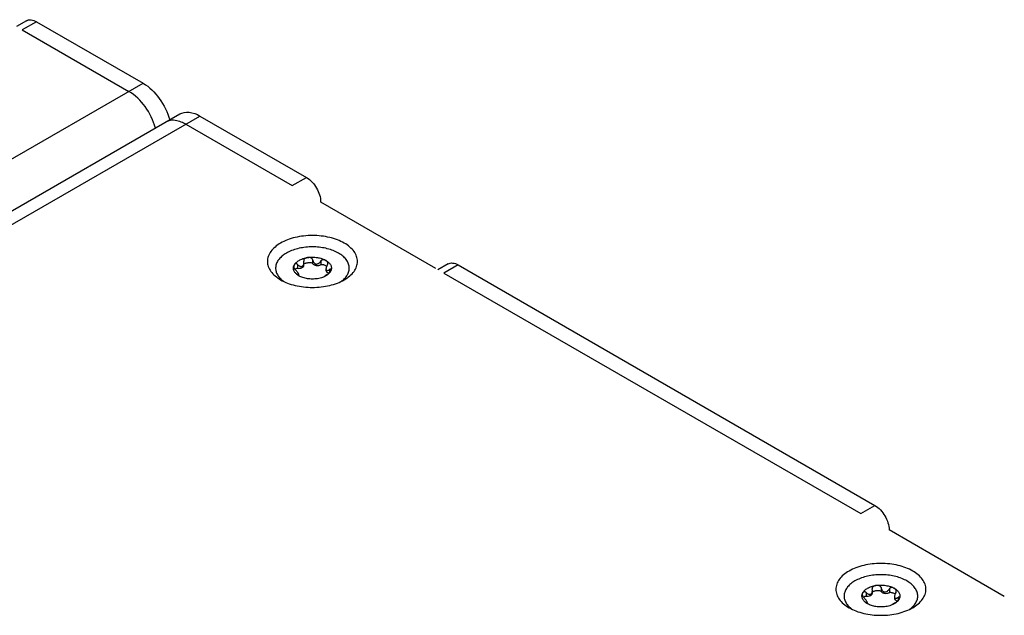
# Model space of a CAD drawing. Header units: inches. Extents: x 0 to 34, y 0 to 22.
# Tile 61 of 71: x 25 to 26.7, y 14.5 to 15.6. Entities that reach past the tile are written whole.
import ezdxf

# ---------------------------------------------------------------- set-up
doc = ezdxf.new("R2010")
doc.units = ezdxf.units.IN
doc.header["$LTSCALE"] = 1.87
doc.header["$MEASUREMENT"] = 0
doc.layers.get('0').update_dxf_attribs({"linetype": 'CONTINUOUS'})

msp = doc.modelspace()

# ---------------------------------------------------------------- linework, layer by layer
at = {"color": 7, "linetype": 'CONTINUOUS'}
for p, q in [((25.0071, 15.5513), (24.99, 15.5414)), ((25.0243, 15.5496), (25, 15.5355)), ((25.0243, 15.5496), (25.207, 15.4441)), ((23.793, 14.6277), (25.207, 15.4441)), ((23.8703, 14.5831), (25.27, 15.3913)), ((23.8904, 14.5714), (25.3045, 15.3878)), ((25.3045, 15.3878), (25.4872, 15.2824)), ((25.4628, 15.2683), (25.4872, 15.2824)), ((25.709, 15.1262), (25.5116, 15.2402)), ((25.4824, 15.1398), (25.4824, 15.139)), ((25.4976, 15.1414), (25.4976, 15.135)), ((25.4652, 15.1295), (25.466, 15.1317)), ((25.472, 15.133), (25.472, 15.1266)), ((25.4827, 15.1362), (25.4824, 15.139)), ((25.4827, 15.1314), (25.4827, 15.1362)), ((25.5119, 15.1392), (25.5119, 15.1328)), ((25.5206, 15.1255), (25.5206, 15.1229)), ((25.5269, 15.1245), (25.5269, 15.1192)), ((25.7298, 15.134), (25.7126, 15.1241)), ((25.747, 15.1323), (25.7226, 15.1183)), ((25.747, 15.1323), (26.4615, 14.7198)), ((25.4717, 15.116), (25.471, 15.1161)), ((25.4717, 15.116), (25.4717, 15.1154)), ((25.4742, 15.1137), (25.4742, 15.1156)), ((25.5201, 15.1139), (25.5176, 15.1121)), ((25.5204, 15.1135), (25.5176, 15.1121)), ((25.5228, 15.1157), (25.5201, 15.1139)), ((25.5231, 15.1153), (25.5204, 15.1135)), ((26.4372, 14.7057), (26.4615, 14.7198)), ((26.6834, 14.5636), (26.4859, 14.6777)), ((26.4397, 14.5669), (26.4404, 14.5691)), ((26.4464, 14.5705), (26.4464, 14.5641)), ((26.4568, 14.5773), (26.4569, 14.5765)), ((26.4572, 14.5737), (26.4569, 14.5765)), ((26.4572, 14.5689), (26.4572, 14.5737)), ((26.4721, 14.5789), (26.4721, 14.5725)), ((26.4864, 14.5767), (26.4864, 14.5703)), ((26.4462, 14.5534), (26.4455, 14.5536)), ((26.4462, 14.5534), (26.4462, 14.5528)), ((26.4486, 14.5512), (26.4486, 14.553)), ((26.4946, 14.5514), (26.492, 14.5496)), ((26.4948, 14.551), (26.4921, 14.5496)), ((26.4973, 14.5532), (26.4946, 14.5514)), ((26.4975, 14.5528), (26.4948, 14.551)), ((26.4951, 14.5629), (26.4951, 14.5604)), ((26.5013, 14.562), (26.5013, 14.5567))]:
    msp.add_line(p, q, dxfattribs=at)
at = {"color": 3, "linetype": 'CONTINUOUS'}
for p, q in [((25, 15.5355), (25.1827, 15.43)), ((25.2801, 15.3738), (25.4628, 15.2683)), ((25.7226, 15.1183), (26.4372, 14.7057))]:
    msp.add_line(p, q, dxfattribs=at)
at = {"color": 7, "linetype": 'CONTINUOUS'}
for centre, radius, start, end in [((25.4762, 15.1267), 0.0114, 166.1516, 168.9482), ((25.4735, 15.1397), 0.0438, 228.6449, 230.5002), ((25.4758, 15.1425), 0.0474, 230.5147, 234.8289), ((25.5197, 15.1417), 0.0463, 307.2771, 309.9809), ((25.5176, 15.1443), 0.0497, 305.1757, 307.2685), ((26.4507, 14.5642), 0.0114, 166.1516, 168.9482), ((26.4479, 14.5771), 0.0437, 228.6445, 230.4545), ((26.4502, 14.5799), 0.0473, 230.47, 234.8303), ((26.4921, 14.5818), 0.0497, 305.1757, 307.2685), ((26.4941, 14.5792), 0.0464, 307.2778, 309.8628)]:
    msp.add_arc(centre, radius, start, end, dxfattribs=at)
for points, knots in [([(25.0071, 15.5513), (25.0094, 15.5526), (25.0158, 15.5536), (25.0215, 15.5512), (25.0243, 15.5496)], [0, 0, 0, 0, 0.449167, 1, 1, 1, 1]), ([(25.207, 15.4441), (25.2181, 15.4377), (25.2372, 15.4184), (25.2491, 15.3943), (25.2527, 15.3811)], [0, 0, 0, 0, 0.482053, 1, 1, 1, 1]), ([(25.27, 15.3913), (25.2747, 15.3939), (25.2874, 15.3959), (25.2988, 15.3911), (25.3045, 15.3878)], [0, 0, 0, 0, 0.449167, 1, 1, 1, 1]), ([(25.4872, 15.2824), (25.4944, 15.2782), (25.5058, 15.265), (25.5115, 15.2485), (25.5115, 15.2402)], [0, 0, 0, 0, 0.500006, 1, 1, 1, 1]), ([(25.552, 15.1067), (25.5553, 15.1087), (25.5615, 15.1129), (25.5688, 15.1206), (25.5728, 15.1279), (25.5743, 15.1338), (25.5747, 15.1382), (25.5743, 15.1427), (25.5728, 15.1486), (25.5688, 15.1559), (25.5615, 15.1636), (25.5518, 15.1703), (25.5401, 15.1757), (25.5268, 15.1798), (25.5124, 15.1822), (25.4974, 15.1831), (25.4824, 15.1822), (25.468, 15.1798), (25.4547, 15.1757), (25.4466, 15.1719), (25.4428, 15.1698)], [0, 0, 0, 0, 0.06036, 0.114358, 0.162927, 0.185899, 0.208445, 0.230991, 0.253963, 0.302532, 0.35653, 0.41689, 0.483455, 0.555278, 0.630877, 0.708445, 0.786013, 0.861612, 0.933435, 1, 1, 1, 1]), ([(25.4428, 15.1698), (25.4394, 15.1678), (25.4333, 15.1636), (25.426, 15.1559), (25.422, 15.1486), (25.4205, 15.1427), (25.4201, 15.1382), (25.4205, 15.1338), (25.422, 15.1279), (25.426, 15.1206), (25.4333, 15.1129), (25.4395, 15.1087), (25.4428, 15.1067)], [0, 0, 0, 0, 0.144785, 0.274307, 0.390807, 0.445907, 0.499989, 0.554071, 0.609173, 0.725678, 0.855208, 1, 1, 1, 1]), ([(25.5494, 15.1061), (25.5515, 15.1079), (25.5552, 15.1116), (25.5591, 15.1181), (25.5609, 15.125), (25.5603, 15.132), (25.5575, 15.1387), (25.5526, 15.1449), (25.5459, 15.1505), (25.5376, 15.1552), (25.528, 15.1589), (25.5174, 15.1616), (25.5061, 15.1631), (25.4945, 15.1634), (25.483, 15.1625), (25.472, 15.1604), (25.4619, 15.1572), (25.4556, 15.1543), (25.4527, 15.1526)], [0, 0, 0, 0, 0.054514, 0.103741, 0.14947, 0.19442, 0.241546, 0.293171, 0.350558, 0.413964, 0.482869, 0.556202, 0.63252, 0.710159, 0.787363, 0.862403, 0.933707, 1, 1, 1, 1]), ([(25.4527, 15.1526), (25.4503, 15.1512), (25.4459, 15.1482), (25.4403, 15.1428), (25.4364, 15.1369), (25.4343, 15.1307), (25.4341, 15.1242), (25.4358, 15.1179), (25.4394, 15.1119), (25.4427, 15.1085), (25.4446, 15.1068)], [0, 0, 0, 0, 0.149362, 0.285023, 0.408283, 0.522479, 0.632921, 0.745886, 0.866988, 1, 1, 1, 1]), ([(25.466, 15.1317), (25.4668, 15.1334), (25.4693, 15.1366), (25.4726, 15.139), (25.4744, 15.1401)], [0, 0, 0, 0, 0.462863, 1, 1, 1, 1]), ([(25.4744, 15.1401), (25.4765, 15.1413), (25.4813, 15.1434), (25.4863, 15.1445), (25.489, 15.1449)], [0, 0, 0, 0, 0.477388, 1, 1, 1, 1]), ([(25.489, 15.1449), (25.4882, 15.1448), (25.4867, 15.1445), (25.485, 15.1437), (25.4838, 15.1428), (25.483, 15.142), (25.4825, 15.1409), (25.4824, 15.1402), (25.4824, 15.1398)], [0, 0, 0, 0, 0.255133, 0.504723, 0.627908, 0.750456, 0.873864, 1, 1, 1, 1]), ([(25.489, 15.1449), (25.4918, 15.1454), (25.4974, 15.1458), (25.5057, 15.1452), (25.5135, 15.1434), (25.5183, 15.1413), (25.5204, 15.1401)], [0, 0, 0, 0, 0.261231, 0.522456, 0.772024, 1, 1, 1, 1]), ([(25.4976, 15.1414), (25.4976, 15.1418), (25.4972, 15.1426), (25.4964, 15.1436), (25.4953, 15.1443), (25.4937, 15.1449), (25.4915, 15.1452), (25.4898, 15.1451), (25.489, 15.1449)], [0, 0, 0, 0, 0.124252, 0.249241, 0.374987, 0.501039, 0.751829, 1, 1, 1, 1]), ([(25.4976, 15.1414), (25.4978, 15.1406), (25.4983, 15.1389), (25.4995, 15.1366), (25.501, 15.135), (25.5025, 15.1341), (25.5041, 15.1336), (25.5063, 15.1338), (25.5086, 15.1352), (25.5105, 15.137), (25.5115, 15.1384), (25.5119, 15.1392)], [0, 0, 0, 0, 0.125061, 0.249967, 0.374367, 0.436533, 0.498555, 0.621959, 0.74694, 0.873188, 1, 1, 1, 1]), ([(25.5204, 15.1401), (25.5198, 15.1404), (25.5184, 15.141), (25.5165, 15.1414), (25.515, 15.1413), (25.5138, 15.1409), (25.5127, 15.1402), (25.5122, 15.1396), (25.5119, 15.1392)], [0, 0, 0, 0, 0.229664, 0.470778, 0.597067, 0.727725, 0.862623, 1, 1, 1, 1]), ([(25.5204, 15.1401), (25.5222, 15.139), (25.5255, 15.1366), (25.5285, 15.1327), (25.5297, 15.1293), (25.53, 15.1268), (25.5297, 15.1243), (25.5291, 15.1227), (25.5288, 15.122)], [0, 0, 0, 0, 0.293058, 0.545587, 0.661032, 0.772791, 0.88456, 1, 1, 1, 1]), ([(25.5238, 15.1352), (25.5238, 15.1357), (25.5236, 15.1368), (25.5228, 15.1381), (25.5217, 15.1392), (25.5208, 15.1398), (25.5204, 15.1401)], [0, 0, 0, 0, 0.260933, 0.50693, 0.75116, 1, 1, 1, 1]), ([(25.4744, 15.1135), (25.4728, 15.1145), (25.4699, 15.1165), (25.4666, 15.1203), (25.4651, 15.1239), (25.4648, 15.1268), (25.465, 15.1282), (25.4651, 15.1289)], [0, 0, 0, 0, 0.292404, 0.549713, 0.779641, 0.889817, 1, 1, 1, 1]), ([(25.466, 15.1317), (25.4659, 15.1315), (25.4656, 15.1308), (25.4655, 15.13), (25.4655, 15.1294)], [0, 0, 0, 0, 0.240951, 1, 1, 1, 1]), ([(25.4655, 15.1294), (25.4655, 15.1285), (25.466, 15.1266), (25.4671, 15.125), (25.4679, 15.1242)], [0, 0, 0, 0, 0.444907, 1, 1, 1, 1]), ([(25.472, 15.133), (25.4717, 15.1333), (25.4711, 15.1338), (25.47, 15.1341), (25.4691, 15.1342), (25.4679, 15.1339), (25.4668, 15.133), (25.4662, 15.1321), (25.466, 15.1317)], [0, 0, 0, 0, 0.165468, 0.313412, 0.444096, 0.563129, 0.783865, 1, 1, 1, 1]), ([(25.4674, 15.1248), (25.4679, 15.1253), (25.4693, 15.1263), (25.4711, 15.1268), (25.472, 15.1266)], [0, 0, 0, 0, 0.450616, 1, 1, 1, 1]), ([(25.4741, 15.1156), (25.4741, 15.1158), (25.474, 15.1163), (25.4736, 15.1172), (25.4729, 15.1183), (25.4721, 15.1195), (25.4711, 15.1207), (25.4698, 15.1223), (25.4687, 15.1235), (25.4679, 15.1242)], [0, 0, 0, 0, 0.057012, 0.149742, 0.271653, 0.410548, 0.5571, 0.705939, 1, 1, 1, 1]), ([(25.472, 15.133), (25.4726, 15.1324), (25.4738, 15.1314), (25.4755, 15.1303), (25.477, 15.1298), (25.4781, 15.1296), (25.4792, 15.1297), (25.4799, 15.13), (25.4802, 15.1301)], [0, 0, 0, 0, 0.270423, 0.527957, 0.650827, 0.769595, 0.885152, 1, 1, 1, 1]), ([(25.472, 15.1266), (25.4732, 15.1264), (25.4758, 15.1264), (25.4788, 15.1271), (25.4807, 15.1282), (25.4818, 15.1292), (25.4825, 15.1302), (25.4827, 15.1311), (25.4827, 15.1314)], [0, 0, 0, 0, 0.299692, 0.580883, 0.704748, 0.814643, 0.911534, 1, 1, 1, 1]), ([(25.4802, 15.1301), (25.4806, 15.1304), (25.4814, 15.1312), (25.4822, 15.1327), (25.4826, 15.1344), (25.4827, 15.1356), (25.4827, 15.1362)], [0, 0, 0, 0, 0.230953, 0.476952, 0.734871, 1, 1, 1, 1]), ([(25.4827, 15.1337), (25.4829, 15.1339), (25.4833, 15.1343), (25.4843, 15.1349), (25.4859, 15.1354), (25.4878, 15.1359), (25.4899, 15.1363), (25.492, 15.1364), (25.4942, 15.1364), (25.4959, 15.1361), (25.4971, 15.1356), (25.4975, 15.1352), (25.4976, 15.135)], [0, 0, 0, 0, 0.050181, 0.105945, 0.227112, 0.355925, 0.489248, 0.625169, 0.761617, 0.893487, 0.952466, 1, 1, 1, 1]), ([(25.4976, 15.135), (25.4981, 15.1341), (25.4995, 15.1329), (25.5017, 15.132), (25.5044, 15.1313), (25.5074, 15.1313), (25.5101, 15.1319), (25.5114, 15.1325), (25.5119, 15.1328)], [0, 0, 0, 0, 0.200285, 0.324188, 0.459287, 0.741052, 0.876435, 1, 1, 1, 1]), ([(25.5119, 15.1328), (25.5123, 15.133), (25.5133, 15.1332), (25.5147, 15.1332), (25.5161, 15.1329), (25.5179, 15.1325), (25.5198, 15.1316), (25.5212, 15.1308), (25.5218, 15.1303)], [0, 0, 0, 0, 0.128492, 0.267704, 0.403469, 0.533795, 0.778037, 1, 1, 1, 1]), ([(25.5231, 15.1328), (25.5224, 15.1316), (25.5215, 15.1298), (25.5208, 15.1273), (25.5206, 15.1261), (25.5206, 15.1255)], [0, 0, 0, 0, 0.521123, 0.77059, 1, 1, 1, 1]), ([(25.5206, 15.1255), (25.5206, 15.1251), (25.5207, 15.1243), (25.5211, 15.1234), (25.5219, 15.1228), (25.5228, 15.1227), (25.5237, 15.1229), (25.5248, 15.1233), (25.5258, 15.1238), (25.5265, 15.1243), (25.5269, 15.1245)], [0, 0, 0, 0, 0.142843, 0.258675, 0.357678, 0.459441, 0.57437, 0.703662, 0.846183, 1, 1, 1, 1]), ([(25.5206, 15.1229), (25.5206, 15.1224), (25.5209, 15.1213), (25.5221, 15.12), (25.5239, 15.1189), (25.5253, 15.1185), (25.526, 15.1183)], [0, 0, 0, 0, 0.19873, 0.425496, 0.693339, 1, 1, 1, 1]), ([(25.5231, 15.1328), (25.5233, 15.1331), (25.5236, 15.1339), (25.5238, 15.1348), (25.5238, 15.1352)], [0, 0, 0, 0, 0.51506, 1, 1, 1, 1]), ([(25.5293, 15.1238), (25.5293, 15.1241), (25.5292, 15.1244), (25.529, 15.1248), (25.5286, 15.1251), (25.528, 15.1251), (25.5274, 15.1248), (25.5271, 15.1246), (25.5269, 15.1245)], [0, 0, 0, 0, 0.209438, 0.304235, 0.399221, 0.63592, 0.801604, 1, 1, 1, 1]), ([(25.5288, 15.122), (25.5289, 15.1223), (25.5292, 15.1229), (25.5293, 15.1235), (25.5293, 15.1238)], [0, 0, 0, 0, 0.539261, 1, 1, 1, 1]), ([(25.7298, 15.134), (25.7321, 15.1354), (25.7385, 15.1364), (25.7441, 15.134), (25.747, 15.1323)], [0, 0, 0, 0, 0.449167, 1, 1, 1, 1]), ([(25.4428, 15.1067), (25.4466, 15.1046), (25.4547, 15.1008), (25.468, 15.0967), (25.4824, 15.0943), (25.4974, 15.0934), (25.5124, 15.0943), (25.5268, 15.0967), (25.5401, 15.1008), (25.5482, 15.1046), (25.552, 15.1067)], [0, 0, 0, 0, 0.114159, 0.237333, 0.366983, 0.500006, 0.633028, 0.762676, 0.885846, 1, 1, 1, 1]), ([(25.471, 15.1161), (25.471, 15.1161), (25.4711, 15.1161), (25.4711, 15.1159), (25.4714, 15.1157), (25.4717, 15.1154), (25.4721, 15.1151), (25.4726, 15.1147), (25.4734, 15.1142), (25.474, 15.1138), (25.4744, 15.1135)], [0, 0, 0, 0, 0.017902, 0.044777, 0.123689, 0.229366, 0.355395, 0.498057, 0.654557, 1, 1, 1, 1]), ([(25.4717, 15.116), (25.472, 15.1158), (25.4725, 15.1156), (25.4731, 15.1153), (25.4734, 15.1152), (25.4737, 15.1152), (25.474, 15.1152), (25.4741, 15.1153), (25.4741, 15.1155), (25.4741, 15.1156)], [0, 0, 0, 0, 0.379129, 0.535815, 0.667278, 0.771669, 0.85082, 0.917383, 1, 1, 1, 1]), ([(25.5058, 15.1087), (25.503, 15.1083), (25.4974, 15.1078), (25.4891, 15.1085), (25.4813, 15.1103), (25.4765, 15.1123), (25.4744, 15.1135)], [0, 0, 0, 0, 0.261231, 0.522456, 0.772024, 1, 1, 1, 1]), ([(25.5176, 15.1121), (25.5167, 15.1117), (25.5129, 15.1102), (25.5089, 15.1092), (25.5058, 15.1087)], [0, 0, 0, 0, 0.237717, 1, 1, 1, 1]), ([(25.5228, 15.1157), (25.5235, 15.1162), (25.5248, 15.1172), (25.527, 15.1191), (25.5283, 15.1208), (25.5288, 15.122)], [0, 0, 0, 0, 0.283401, 0.563926, 1, 1, 1, 1]), ([(25.5288, 15.122), (25.5282, 15.1207), (25.5265, 15.1182), (25.5243, 15.1163), (25.5231, 15.1153)], [0, 0, 0, 0, 0.472041, 1, 1, 1, 1]), ([(26.4615, 14.7198), (26.4688, 14.7156), (26.4802, 14.7024), (26.4859, 14.6859), (26.4859, 14.6776)], [0, 0, 0, 0, 0.500006, 1, 1, 1, 1]), ([(26.5264, 14.5442), (26.5298, 14.5462), (26.5359, 14.5504), (26.5433, 14.5581), (26.5472, 14.5654), (26.5487, 14.5713), (26.5491, 14.5757), (26.5487, 14.5801), (26.5472, 14.5861), (26.5433, 14.5933), (26.5359, 14.601), (26.5262, 14.6077), (26.5145, 14.6132), (26.5012, 14.6172), (26.4868, 14.6197), (26.4718, 14.6205), (26.4569, 14.6197), (26.4425, 14.6172), (26.4292, 14.6132), (26.421, 14.6094), (26.4173, 14.6072)], [0, 0, 0, 0, 0.06036, 0.114358, 0.162927, 0.185899, 0.208445, 0.230991, 0.253963, 0.302532, 0.35653, 0.41689, 0.483455, 0.555278, 0.630877, 0.708445, 0.786013, 0.861612, 0.933435, 1, 1, 1, 1]), ([(26.4173, 14.6072), (26.4139, 14.6053), (26.4077, 14.601), (26.4004, 14.5933), (26.3965, 14.5861), (26.3949, 14.5801), (26.3945, 14.5757), (26.3949, 14.5713), (26.3965, 14.5654), (26.4004, 14.5581), (26.4077, 14.5504), (26.4139, 14.5462), (26.4173, 14.5442)], [0, 0, 0, 0, 0.144785, 0.274307, 0.390807, 0.445907, 0.499989, 0.554071, 0.609173, 0.725678, 0.855208, 1, 1, 1, 1]), ([(26.5238, 14.5435), (26.5259, 14.5453), (26.5296, 14.549), (26.5335, 14.5555), (26.5353, 14.5624), (26.5347, 14.5694), (26.5319, 14.5761), (26.5271, 14.5824), (26.5204, 14.5879), (26.5121, 14.5926), (26.5025, 14.5964), (26.4919, 14.5991), (26.4806, 14.6006), (26.469, 14.6009), (26.4575, 14.6), (26.4465, 14.5979), (26.4363, 14.5947), (26.4301, 14.5917), (26.4272, 14.5901)], [0, 0, 0, 0, 0.054578, 0.103852, 0.149605, 0.194551, 0.241652, 0.293242, 0.350594, 0.41397, 0.482853, 0.556173, 0.632487, 0.710129, 0.78734, 0.862389, 0.933701, 1, 1, 1, 1]), ([(26.4272, 14.5901), (26.4248, 14.5887), (26.4203, 14.5857), (26.4148, 14.5803), (26.4108, 14.5744), (26.4087, 14.5681), (26.4085, 14.5617), (26.4103, 14.5554), (26.4138, 14.5494), (26.4172, 14.5459), (26.419, 14.5443)], [0, 0, 0, 0, 0.149362, 0.285023, 0.408283, 0.522479, 0.632921, 0.745886, 0.866988, 1, 1, 1, 1]), ([(26.4634, 14.5824), (26.4662, 14.5828), (26.4718, 14.5832), (26.4802, 14.5826), (26.4879, 14.5808), (26.4927, 14.5788), (26.4948, 14.5775)], [0, 0, 0, 0, 0.261231, 0.522456, 0.772024, 1, 1, 1, 1]), ([(26.4721, 14.5789), (26.472, 14.5793), (26.4717, 14.5801), (26.4708, 14.5811), (26.4697, 14.5818), (26.4681, 14.5824), (26.466, 14.5827), (26.4643, 14.5825), (26.4634, 14.5824)], [0, 0, 0, 0, 0.124252, 0.249241, 0.374987, 0.501039, 0.751829, 1, 1, 1, 1]), ([(26.4489, 14.551), (26.4472, 14.5519), (26.4443, 14.554), (26.441, 14.5578), (26.4396, 14.5614), (26.4393, 14.5643), (26.4394, 14.5657), (26.4395, 14.5664)], [0, 0, 0, 0, 0.292404, 0.549713, 0.779641, 0.889817, 1, 1, 1, 1]), ([(26.4404, 14.5691), (26.4404, 14.569), (26.4401, 14.5682), (26.4399, 14.5674), (26.4399, 14.5668)], [0, 0, 0, 0, 0.240951, 1, 1, 1, 1]), ([(26.4399, 14.5668), (26.44, 14.566), (26.4404, 14.564), (26.4416, 14.5624), (26.4423, 14.5617)], [0, 0, 0, 0, 0.444907, 1, 1, 1, 1]), ([(26.4404, 14.5691), (26.4412, 14.5708), (26.4437, 14.5741), (26.447, 14.5765), (26.4489, 14.5775)], [0, 0, 0, 0, 0.462863, 1, 1, 1, 1]), ([(26.4464, 14.5705), (26.4461, 14.5707), (26.4455, 14.5712), (26.4445, 14.5716), (26.4435, 14.5716), (26.4424, 14.5713), (26.4413, 14.5705), (26.4407, 14.5696), (26.4404, 14.5691)], [0, 0, 0, 0, 0.165468, 0.313412, 0.444096, 0.563129, 0.783865, 1, 1, 1, 1]), ([(26.4464, 14.5705), (26.447, 14.5699), (26.4482, 14.5688), (26.45, 14.5678), (26.4514, 14.5673), (26.4525, 14.5671), (26.4536, 14.5672), (26.4543, 14.5674), (26.4546, 14.5676)], [0, 0, 0, 0, 0.270423, 0.527957, 0.650827, 0.769595, 0.885152, 1, 1, 1, 1]), ([(26.4464, 14.5641), (26.4477, 14.5639), (26.4502, 14.5639), (26.4532, 14.5646), (26.4552, 14.5657), (26.4563, 14.5666), (26.457, 14.5677), (26.4572, 14.5685), (26.4572, 14.5689)], [0, 0, 0, 0, 0.299692, 0.580883, 0.704748, 0.814643, 0.911534, 1, 1, 1, 1]), ([(26.4489, 14.5775), (26.451, 14.5788), (26.4557, 14.5808), (26.4608, 14.582), (26.4634, 14.5824)], [0, 0, 0, 0, 0.477388, 1, 1, 1, 1]), ([(26.4546, 14.5676), (26.4551, 14.5679), (26.4559, 14.5686), (26.4567, 14.5702), (26.4571, 14.5719), (26.4572, 14.5731), (26.4572, 14.5737)], [0, 0, 0, 0, 0.230953, 0.476952, 0.734871, 1, 1, 1, 1]), ([(26.4634, 14.5824), (26.4627, 14.5823), (26.4612, 14.5819), (26.4594, 14.5811), (26.4582, 14.5802), (26.4575, 14.5794), (26.4569, 14.5784), (26.4568, 14.5776), (26.4568, 14.5773)], [0, 0, 0, 0, 0.255133, 0.504723, 0.627908, 0.750456, 0.873864, 1, 1, 1, 1]), ([(26.4571, 14.5712), (26.4573, 14.5714), (26.4577, 14.5717), (26.4588, 14.5723), (26.4603, 14.5729), (26.4623, 14.5734), (26.4643, 14.5737), (26.4665, 14.5739), (26.4686, 14.5738), (26.4703, 14.5735), (26.4715, 14.5731), (26.472, 14.5727), (26.4721, 14.5725)], [0, 0, 0, 0, 0.050181, 0.105945, 0.227112, 0.355925, 0.489248, 0.625169, 0.761617, 0.893487, 0.952466, 1, 1, 1, 1]), ([(26.4721, 14.5789), (26.4722, 14.578), (26.4727, 14.5763), (26.4739, 14.574), (26.4754, 14.5724), (26.4769, 14.5715), (26.4785, 14.5711), (26.4808, 14.5713), (26.483, 14.5726), (26.4849, 14.5745), (26.4859, 14.5759), (26.4864, 14.5767)], [0, 0, 0, 0, 0.125061, 0.249967, 0.374367, 0.436533, 0.498555, 0.621959, 0.74694, 0.873188, 1, 1, 1, 1]), ([(26.4721, 14.5725), (26.4725, 14.5715), (26.4739, 14.5704), (26.4761, 14.5694), (26.4789, 14.5688), (26.4818, 14.5688), (26.4846, 14.5694), (26.4858, 14.5699), (26.4864, 14.5703)], [0, 0, 0, 0, 0.200285, 0.324188, 0.459287, 0.741052, 0.876435, 1, 1, 1, 1]), ([(26.4948, 14.5775), (26.4942, 14.5779), (26.4928, 14.5785), (26.491, 14.5788), (26.4894, 14.5787), (26.4882, 14.5784), (26.4871, 14.5777), (26.4866, 14.577), (26.4864, 14.5767)], [0, 0, 0, 0, 0.229664, 0.470778, 0.597067, 0.727725, 0.862623, 1, 1, 1, 1]), ([(26.4864, 14.5703), (26.4868, 14.5705), (26.4877, 14.5707), (26.4892, 14.5706), (26.4906, 14.5704), (26.4923, 14.5699), (26.4942, 14.5691), (26.4956, 14.5682), (26.4963, 14.5677)], [0, 0, 0, 0, 0.128492, 0.267704, 0.403469, 0.533795, 0.778037, 1, 1, 1, 1]), ([(26.4948, 14.5775), (26.4967, 14.5765), (26.5, 14.5741), (26.503, 14.5701), (26.5041, 14.5668), (26.5044, 14.5643), (26.5041, 14.5618), (26.5036, 14.5602), (26.5032, 14.5594)], [0, 0, 0, 0, 0.293058, 0.545587, 0.661032, 0.772791, 0.88456, 1, 1, 1, 1]), ([(26.4982, 14.5726), (26.4982, 14.5732), (26.498, 14.5742), (26.4972, 14.5756), (26.4961, 14.5767), (26.4953, 14.5773), (26.4948, 14.5775)], [0, 0, 0, 0, 0.260933, 0.50693, 0.75116, 1, 1, 1, 1]), ([(26.4975, 14.5702), (26.4968, 14.5691), (26.4959, 14.5673), (26.4952, 14.5648), (26.4951, 14.5635), (26.4951, 14.5629)], [0, 0, 0, 0, 0.521123, 0.77059, 1, 1, 1, 1]), ([(26.4975, 14.5702), (26.4977, 14.5706), (26.4981, 14.5714), (26.4982, 14.5722), (26.4982, 14.5726)], [0, 0, 0, 0, 0.51506, 1, 1, 1, 1]), ([(26.4418, 14.5622), (26.4424, 14.5628), (26.4437, 14.5638), (26.4455, 14.5642), (26.4464, 14.5641)], [0, 0, 0, 0, 0.450616, 1, 1, 1, 1]), ([(26.4486, 14.553), (26.4486, 14.5532), (26.4484, 14.5538), (26.448, 14.5546), (26.4473, 14.5557), (26.4465, 14.5569), (26.4455, 14.5582), (26.4442, 14.5598), (26.4431, 14.561), (26.4423, 14.5617)], [0, 0, 0, 0, 0.057012, 0.149742, 0.271653, 0.410548, 0.5571, 0.705939, 1, 1, 1, 1]), ([(26.4455, 14.5536), (26.4455, 14.5536), (26.4455, 14.5535), (26.4456, 14.5534), (26.4458, 14.5532), (26.4461, 14.5529), (26.4466, 14.5525), (26.447, 14.5522), (26.4478, 14.5516), (26.4484, 14.5513), (26.4489, 14.551)], [0, 0, 0, 0, 0.017902, 0.044777, 0.123689, 0.229366, 0.355395, 0.498057, 0.654557, 1, 1, 1, 1]), ([(26.4462, 14.5534), (26.4465, 14.5533), (26.4469, 14.553), (26.4475, 14.5528), (26.4479, 14.5527), (26.4482, 14.5526), (26.4484, 14.5526), (26.4486, 14.5528), (26.4486, 14.5529), (26.4486, 14.553)], [0, 0, 0, 0, 0.379129, 0.535815, 0.667278, 0.771669, 0.85082, 0.917383, 1, 1, 1, 1]), ([(26.4802, 14.5462), (26.4775, 14.5457), (26.4718, 14.5453), (26.4635, 14.5459), (26.4557, 14.5477), (26.451, 14.5498), (26.4489, 14.551)], [0, 0, 0, 0, 0.261231, 0.522456, 0.772024, 1, 1, 1, 1]), ([(26.4921, 14.5496), (26.4912, 14.5492), (26.4874, 14.5476), (26.4833, 14.5466), (26.4802, 14.5462)], [0, 0, 0, 0, 0.237717, 1, 1, 1, 1]), ([(26.4951, 14.5629), (26.4951, 14.5625), (26.4951, 14.5618), (26.4956, 14.5608), (26.4963, 14.5603), (26.4972, 14.5602), (26.4982, 14.5604), (26.4992, 14.5607), (26.5003, 14.5613), (26.501, 14.5617), (26.5013, 14.562)], [0, 0, 0, 0, 0.142843, 0.258675, 0.357678, 0.459441, 0.57437, 0.703662, 0.846183, 1, 1, 1, 1]), ([(26.4951, 14.5604), (26.4951, 14.5599), (26.4954, 14.5588), (26.4966, 14.5574), (26.4983, 14.5564), (26.4997, 14.5559), (26.5005, 14.5557)], [0, 0, 0, 0, 0.19873, 0.425496, 0.693339, 1, 1, 1, 1]), ([(26.4973, 14.5532), (26.498, 14.5536), (26.4993, 14.5546), (26.5014, 14.5566), (26.5027, 14.5583), (26.5032, 14.5594)], [0, 0, 0, 0, 0.283401, 0.563926, 1, 1, 1, 1]), ([(26.5032, 14.5594), (26.5026, 14.5582), (26.501, 14.5557), (26.4988, 14.5537), (26.4975, 14.5528)], [0, 0, 0, 0, 0.472041, 1, 1, 1, 1]), ([(26.5037, 14.5613), (26.5037, 14.5615), (26.5037, 14.5619), (26.5034, 14.5623), (26.5031, 14.5625), (26.5025, 14.5625), (26.5019, 14.5623), (26.5015, 14.5621), (26.5013, 14.562)], [0, 0, 0, 0, 0.209438, 0.304235, 0.399221, 0.63592, 0.801604, 1, 1, 1, 1]), ([(26.5032, 14.5594), (26.5034, 14.5597), (26.5036, 14.5603), (26.5037, 14.561), (26.5037, 14.5613)], [0, 0, 0, 0, 0.539261, 1, 1, 1, 1]), ([(26.4173, 14.5442), (26.421, 14.542), (26.4292, 14.5382), (26.4425, 14.5342), (26.4569, 14.5317), (26.4718, 14.5309), (26.4868, 14.5317), (26.5012, 14.5342), (26.5145, 14.5382), (26.5227, 14.5421), (26.5264, 14.5442)], [0, 0, 0, 0, 0.114159, 0.237333, 0.366983, 0.500006, 0.633028, 0.762676, 0.885846, 1, 1, 1, 1])]:
    msp.add_open_spline(points, degree=3, knots=knots, dxfattribs=at)
at = {"color": 3, "linetype": 'CONTINUOUS'}
for points, knots in [([(25.2283, 15.367), (25.2248, 15.3802), (25.2129, 15.4043), (25.1937, 15.4237), (25.1827, 15.43)], [0, 0, 0, 0, 0.517947, 1, 1, 1, 1]), ([(25.2801, 15.3738), (25.2777, 15.3752), (25.2689, 15.3796), (25.2583, 15.3814), (25.2515, 15.3796)], [0, 0, 0, 0, 0.285929, 1, 1, 1, 1])]:
    msp.add_open_spline(points, degree=3, knots=knots, dxfattribs=at)
msp.add_open_spline([(25.2515, 15.3796), (25.2495, 15.3791), (25.2475, 15.3782), (25.2457, 15.3772)], degree=3, dxfattribs=at)

doc.saveas('drawing.dxf')
